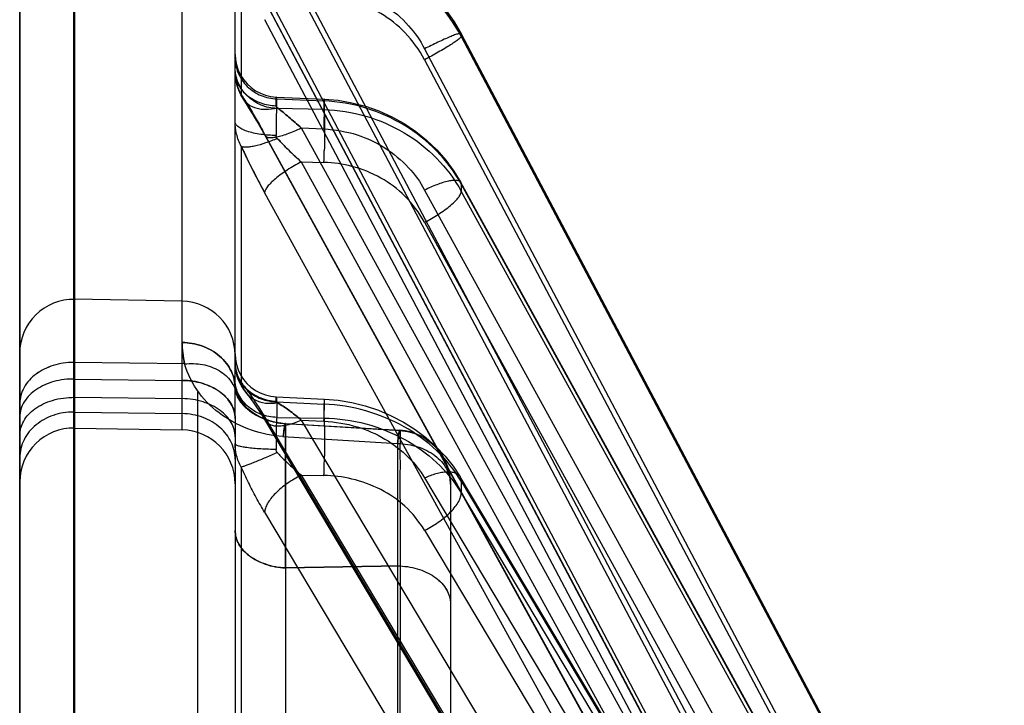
# Model space of a CAD drawing. Header units: millimetres. Extents: x 178516 to 426772, y -178579 to -115871.
# Tile 159 of 256: x 315904 to 315922, y -131683 to -131671. Entities that reach past the tile are written whole.
import ezdxf

# ---------------------------------------------------------------- set-up
doc = ezdxf.new("R2010")
doc.units = ezdxf.units.MM
doc.header["$MEASUREMENT"] = 0
doc.layers.get('0').update_dxf_attribs({"color": 252, "lineweight": 5})
doc.layers.add('AHU03-3-68634OBJ', color=7, linetype='Continuous')
doc.layers.add('EC-MTR_250-0_7OBJ', color=7, linetype='Continuous')
doc.layers.add('IS_centrale', color=7, linetype='Continuous', lineweight=13)

# ---------------------------------------------------------------- blocks, each defined once
blk = doc.blocks.new('VVS030s_FLX1_250_0.38kW_2.00x2v2_t')
at = {"layer": 'AHU03-3-68634OBJ', "color": 7, "linetype": 'Continuous'}
blk.add_line((225.973, 131.106), (225.973, 399.106), dxfattribs=at)
at = {"layer": 'EC-MTR_250-0_7OBJ', "color": 7, "linetype": 'Continuous'}
for p, q in [((222.673, 197.972), (222.673, 324.492)), ((221.424, 200.207), (211.124, 217.473)), ((217.773, 199.848), (207.686, 216.75)), ((218.453, 200.54), (208.751, 216.797)), ((220.744, 199.519), (210.444, 216.787)), ((217.773, 199.63), (207.686, 216.532)), ((207.717, 216.433), (217.794, 199.549)), ((218.453, 199.569), (208.751, 215.825)), ((220.744, 198.493), (210.444, 215.761)), ((211.103, 215.781), (221.403, 198.513)), ((221.424, 198.436), (211.124, 215.705)), ((225.973, 214.775), (225.973, 189.7)), ((221.424, 194.271), (211.124, 213.007)), ((217.773, 194.246), (207.686, 212.585)), ((217.773, 194.111), (207.686, 212.451)), ((207.696, 212.416), (217.78, 194.083)), ((218.453, 194.82), (208.751, 212.46)), ((220.744, 193.699), (210.444, 212.436)), ((218.453, 194.222), (208.751, 211.861)), ((220.744, 193.067), (210.444, 211.804)), ((211.117, 211.943), (221.417, 193.207)), ((221.424, 193.181), (211.124, 211.918)), ((221.424, 191.057), (211.124, 210.542)), ((217.773, 191.367), (207.686, 210.439)), ((217.773, 191.321), (207.686, 210.394)), ((207.687, 210.39), (217.773, 191.318)), ((218.453, 191.801), (208.751, 210.146)), ((221.424, 190.689), (211.124, 210.175)), ((218.453, 191.599), (208.751, 209.944)), ((220.744, 190.624), (210.444, 210.109)), ((220.744, 190.41), (210.444, 209.896)), ((218.91, 201.203), (218.911, 208.746)), ((224.956, 188.76), (224.956, 208.674)), ((224.973, 188.76), (224.973, 208.674)), ((212.331, 207.767), (221.858, 189.665)), ((217.973, 199.682), (217.973, 207.273)), ((218.956, 198.93), (218.956, 207.072)), ((221.036, 201.238), (221.036, 205.785)), ((221.858, 199.369), (221.858, 205.448)), ((221.973, 198.803), (221.973, 205.079)), ((218.91, 201.203), (221.036, 201.238)), ((221.036, 201.238), (218.91, 201.203)), ((217.773, 199.63), (217.773, 199.848)), ((217.924, 199.351), (217.794, 199.549)), ((220.744, 199.519), (220.323, 199.525)), ((221.084, 198.8), (218.956, 198.93)), ((221.973, 198.462), (221.973, 198.803)), ((221.037, 198.56), (218.91, 198.687)), ((221.041, 198.555), (218.913, 198.684)), ((224.956, 198.642), (222.956, 198.677)), ((222.956, 198.677), (222.956, 198.096)), ((220.744, 198.493), (220.323, 198.513)), ((221.201, 198.444), (220.323, 198.456)), ((220.323, 198.197), (220.323, 198.456)), ((221.201, 198.156), (221.201, 198.444)), ((221.403, 198.513), (221.466, 198.411)), ((221.973, 198.462), (221.973, 189.718)), ((224.956, 198.345), (222.956, 198.374)), ((219.807, 198.167), (219.556, 198.23)), ((221.211, 198.061), (220.313, 198.103)), ((221.201, 198.156), (220.323, 198.197)), ((221.679, 198.096), (221.721, 198.042)), ((224.956, 198.071), (222.956, 198.096)), ((222.956, 198.096), (222.956, 197.756)), ((221.721, 198.042), (221.756, 198)), ((221.814, 197.926), (221.862, 197.848)), ((221.858, 193.411), (221.858, 197.81)), ((224.956, 197.731), (222.956, 197.756)), ((222.956, 197.756), (222.956, 188.715)), ((222.956, 197.756), (222.956, 196.287)), ((221.969, 197.51), (221.973, 197.423)), ((222.911, 197.45), (224.956, 197.423)), ((222.956, 196.286), (224.956, 196.251)), ((217.773, 194.111), (217.773, 194.246)), ((220.744, 193.699), (220.323, 193.709)), ((220.744, 193.067), (220.323, 193.086)), ((219.805, 192.599), (219.552, 192.664)), ((220.323, 192.726), (221.201, 192.706)), ((220.323, 192.567), (220.323, 192.726)), ((221.201, 192.706), (221.201, 192.529)), ((221.208, 192.494), (220.316, 192.533)), ((221.201, 192.529), (220.323, 192.567)), ((221.818, 192.534), (221.865, 192.453)), ((221.858, 190.209), (221.858, 192.451)), ((217.773, 191.321), (217.773, 191.367)), ((217.773, 191.321), (217.773, 191.318))]:
    blk.add_line(p, q, dxfattribs=at)
for points in [[(211.123, 210.177), (221.502, 190.544), (221.577, 190.402), (221.651, 190.266), (221.721, 190.137)], [(219.556, 198.23), (219.312, 198.312), (219.074, 198.412), (218.847, 198.531), (218.631, 198.667), (218.429, 198.819), (218.242, 198.984), (218.073, 199.163), (217.924, 199.351)], [(221.955, 197.983), (221.942, 198.015), (221.923, 198.053), (221.899, 198.093), (221.87, 198.135), (221.836, 198.178), (221.797, 198.221), (221.753, 198.264), (221.705, 198.306), (221.652, 198.347), (221.593, 198.386), (221.53, 198.422), (221.46, 198.456), (221.384, 198.486), (221.304, 198.512), (221.219, 198.532), (221.131, 198.547), (221.041, 198.555)], [(221.963, 197.957), (221.954, 197.985), (221.94, 198.02), (221.919, 198.059), (221.893, 198.102), (221.862, 198.145), (221.826, 198.19), (221.785, 198.234), (221.74, 198.277), (221.69, 198.318), (221.636, 198.358), (221.576, 198.396), (221.512, 198.431), (221.443, 198.463), (221.37, 198.491), (221.292, 198.515), (221.209, 198.534), (221.126, 198.547)], [(221.466, 198.411), (221.525, 198.318), (221.581, 198.234), (221.632, 198.16), (221.679, 198.096)], [(220.313, 198.103), (220.059, 198.125), (219.807, 198.167)], [(221.973, 197.264), (221.967, 197.364), (221.948, 197.464), (221.916, 197.561), (221.873, 197.652), (221.818, 197.738), (221.753, 197.815), (221.678, 197.884), (221.595, 197.943), (221.506, 197.991), (221.411, 198.027), (221.312, 198.051), (221.211, 198.062)], [(221.757, 197.999), (221.814, 197.926), (221.862, 197.848), (221.902, 197.766), (221.934, 197.682), (221.956, 197.597), (221.969, 197.51), (221.973, 197.423)], [(221.973, 197.9), (221.973, 197.902), (221.973, 197.909), (221.971, 197.92), (221.969, 197.936), (221.964, 197.956)], [(218.059, 193.666), (217.91, 193.869), (217.78, 194.083)], [(219.552, 192.664), (219.305, 192.752), (219.065, 192.859), (218.836, 192.987), (218.619, 193.133), (218.416, 193.296), (218.229, 193.474), (218.059, 193.666)], [(221.417, 193.207), (221.495, 193.068), (221.569, 192.939), (221.638, 192.82)], [(221.638, 192.82), (221.703, 192.713), (221.763, 192.618), (221.818, 192.534)], [(220.316, 192.533), (220.06, 192.555), (219.805, 192.599)], [(221.973, 191.696), (221.967, 191.797), (221.948, 191.897), (221.916, 191.994), (221.872, 192.085), (221.817, 192.171), (221.752, 192.249), (221.677, 192.318), (221.594, 192.376), (221.504, 192.424), (221.409, 192.46), (221.309, 192.484), (221.208, 192.494)], [(221.818, 192.534), (221.865, 192.453), (221.904, 192.369), (221.935, 192.283), (221.956, 192.196), (221.969, 192.108), (221.973, 192.021)], [(218.054, 190.885), (217.904, 191.096), (217.773, 191.318)]]:
    blk.add_lwpolyline(points, dxfattribs=at)
for centre, radius, start, end in [((218.973, 199.682), 1, 180, 266.5396), ((236.35, 198.929), 16.038, 177.8703, 179.1706), ((235.468, 198.952), 15.156, 177.8325, 179.2085), ((222.973, 199.677), 1, 180, 269), ((224.973, 199.642), 1, 269, 0), ((218.519, 196.693), 3.592, 41.9893, 43.1359), ((222.974, 197.286), 1, 180.003, 268.9884), ((224.974, 197.252), 1, 268.9915, 359.9594), ((209.413, 187.667), 13.707, 24.7759, 28.8031), ((238.543, 193.065), 18.232, 177.9743, 178.6596), ((238.201, 193.075), 17.89, 177.9677, 178.6662), ((216.136, 188.544), 6.915, 45.4982, 48.2102), ((216.148, 188.557), 6.897, 45.4958, 48.2145)]:
    blk.add_arc(centre, radius, start, end, dxfattribs=at)
for points, knots in [([(218.91, 201.203), (218.787, 201.209), (218.551, 201.25), (218.245, 201.4), (218.029, 201.624), (217.973, 201.815), (217.973, 201.905)], [0, 0, 0, 0, 0.289486, 0.555393, 0.789522, 1, 1, 1, 1]), ([(218.91, 201.203), (218.787, 201.209), (218.551, 201.25), (218.245, 201.4), (218.029, 201.624), (217.973, 201.815), (217.973, 201.905)], [0, 0, 0, 0, 0.288928, 0.555586, 0.790214, 1, 1, 1, 1]), ([(218.91, 198.687), (218.91, 198.717), (218.91, 198.829), (218.911, 199.042), (218.91, 199.306), (218.911, 199.649), (218.91, 200.099), (218.91, 200.644), (218.91, 201.028), (218.91, 201.203)], [0, 0, 0, 0, 0.036081, 0.132984, 0.254506, 0.350242, 0.541633, 0.791045, 1, 1, 1, 1]), ([(221.037, 198.56), (221.037, 198.586), (221.037, 198.655), (221.036, 198.78), (221.036, 198.95), (221.035, 199.162), (221.036, 199.372), (221.035, 199.633), (221.036, 199.977), (221.037, 200.407), (221.038, 200.842), (221.038, 201.11), (221.039, 201.238)], [0, 0, 0, 0, 0.029806, 0.076614, 0.140309, 0.220621, 0.313517, 0.375589, 0.51328, 0.699268, 0.856683, 1, 1, 1, 1]), ([(221.039, 201.238), (221.038, 200.892), (221.036, 200.267), (221.035, 199.468), (221.036, 198.92), (221.036, 198.653), (221.037, 198.56)], [0, 0, 0, 0, 0.387151, 0.700438, 0.895454, 1, 1, 1, 1]), ([(221.036, 201.238), (221.159, 201.241), (221.396, 201.189), (221.702, 201.044), (221.918, 200.821), (221.973, 200.632), (221.973, 200.543)], [0, 0, 0, 0, 0.291287, 0.557732, 0.791517, 1, 1, 1, 1]), ([(221.973, 200.543), (221.973, 200.631), (221.92, 200.816), (221.71, 201.038), (221.404, 201.187), (221.163, 201.24), (221.036, 201.238)], [0, 0, 0, 0, 0.206556, 0.43239, 0.699136, 1, 1, 1, 1]), ([(218.453, 200.54), (218.365, 200.498), (218.236, 200.422), (218.079, 200.303), (217.972, 200.206), (217.885, 200.107), (217.821, 200.013), (217.783, 199.927), (217.773, 199.872), (217.773, 199.848)], [0, 0, 0, 0, 0.291437, 0.443384, 0.589222, 0.721339, 0.834828, 0.926985, 1, 1, 1, 1]), ([(218.453, 200.54), (218.556, 200.378), (218.792, 200.081), (219.265, 199.761), (219.783, 199.574), (220.149, 199.524), (220.323, 199.525)], [0, 0, 0, 0, 0.260113, 0.506105, 0.763987, 1, 1, 1, 1]), ([(220.744, 199.519), (220.835, 199.563), (221.004, 199.663), (221.19, 199.815), (221.307, 199.945), (221.37, 200.037), (221.411, 200.123), (221.424, 200.181), (221.424, 200.207)], [0, 0, 0, 0, 0.301973, 0.587607, 0.71424, 0.82591, 0.920943, 1, 1, 1, 1]), ([(221.424, 200.207), (221.478, 200.116), (221.582, 199.933), (221.727, 199.653), (221.816, 199.464), (221.858, 199.369)], [0, 0, 0, 0, 0.335769, 0.670098, 1, 1, 1, 1]), ([(220.323, 198.456), (220.061, 198.461), (219.543, 198.534), (218.826, 198.817), (218.213, 199.254), (217.897, 199.639), (217.773, 199.848)], [0, 0, 0, 0, 0.260032, 0.512985, 0.759126, 1, 1, 1, 1]), ([(217.773, 199.63), (217.773, 199.616), (217.776, 199.587), (217.787, 199.561), (217.794, 199.549)], [0, 0, 0, 0, 0.506087, 1, 1, 1, 1]), ([(217.773, 199.63), (217.897, 199.421), (218.214, 199.033), (218.826, 198.589), (219.542, 198.293), (220.06, 198.209), (220.323, 198.197)], [0, 0, 0, 0, 0.24046, 0.487021, 0.740373, 1, 1, 1, 1]), ([(217.794, 199.549), (217.803, 199.533), (217.83, 199.504), (217.886, 199.475), (217.959, 199.459), (218.045, 199.457), (218.142, 199.468), (218.281, 199.5), (218.385, 199.539), (218.453, 199.569)], [0, 0, 0, 0, 0.076686, 0.164303, 0.268751, 0.391408, 0.530701, 0.682249, 1, 1, 1, 1]), ([(218.91, 198.687), (218.785, 198.695), (218.536, 198.759), (218.227, 198.984), (218.022, 199.306), (217.973, 199.557), (217.973, 199.682)], [0, 0, 0, 0, 0.250966, 0.500498, 0.749743, 1, 1, 1, 1]), ([(218.956, 198.93), (218.828, 198.932), (218.581, 198.971), (218.258, 199.13), (218.031, 199.375), (217.973, 199.584), (217.973, 199.682)], [0, 0, 0, 0, 0.282101, 0.545268, 0.782198, 1, 1, 1, 1]), ([(217.973, 199.682), (217.973, 199.562), (218.008, 199.376), (218.12, 199.151), (218.24, 198.995), (218.389, 198.866), (218.607, 198.74), (218.791, 198.695), (218.91, 198.687)], [0, 0, 0, 0, 0.23929, 0.368451, 0.500068, 0.631755, 0.761107, 1, 1, 1, 1]), ([(220.323, 198.513), (220.115, 198.527), (219.72, 198.588), (219.182, 198.825), (218.755, 199.155), (218.532, 199.428), (218.453, 199.569)], [0, 0, 0, 0, 0.280194, 0.5325, 0.782446, 1, 1, 1, 1]), ([(220.744, 199.519), (220.814, 199.462), (220.949, 199.343), (221.078, 199.216), (221.14, 199.149)], [0, 0, 0, 0, 0.496452, 1, 1, 1, 1]), ([(221.14, 199.149), (221.078, 199.216), (220.95, 199.343), (220.814, 199.462), (220.744, 199.519)], [0, 0, 0, 0, 0.503551, 1, 1, 1, 1]), ([(221.188, 199.096), (221.262, 199.129), (221.403, 199.191), (221.574, 199.262), (221.694, 199.311), (221.764, 199.338), (221.817, 199.356), (221.846, 199.366), (221.858, 199.369)], [0, 0, 0, 0, 0.332066, 0.639266, 0.767074, 0.871297, 0.948943, 1, 1, 1, 1]), ([(221.858, 199.369), (221.897, 199.301), (221.954, 199.158), (221.973, 199.006), (221.973, 198.932)], [0, 0, 0, 0, 0.513124, 1, 1, 1, 1]), ([(220.323, 198.456), (220.32, 198.495), (220.316, 198.589), (220.312, 198.751), (220.311, 198.947), (220.312, 199.088), (220.313, 199.162)], [0, 0, 0, 0, 0.165043, 0.399839, 0.688391, 1, 1, 1, 1]), ([(221.973, 199.221), (221.973, 199.113), (222.026, 198.89), (222.244, 198.612), (222.568, 198.423), (222.825, 198.376), (222.956, 198.374)], [0, 0, 0, 0, 0.227864, 0.463865, 0.723594, 1, 1, 1, 1]), ([(224.973, 198.344), (225.101, 198.344), (225.352, 198.385), (225.681, 198.563), (225.915, 198.842), (225.973, 199.077), (225.973, 199.192)], [0, 0, 0, 0, 0.265268, 0.517289, 0.762437, 1, 1, 1, 1]), ([(221.188, 199.096), (221.193, 199.091), (221.202, 199.079), (221.21, 199.06), (221.212, 199.047), (221.212, 199.04)], [0, 0, 0, 0, 0.355911, 0.682612, 1, 1, 1, 1]), ([(221.201, 198.444), (221.204, 198.48), (221.208, 198.563), (221.213, 198.761), (221.213, 198.924), (221.212, 199.04)], [0, 0, 0, 0, 0.181753, 0.41716, 1, 1, 1, 1]), ([(221.212, 199.04), (221.307, 199.039), (221.447, 199.035), (221.627, 199.022), (221.745, 199.008), (221.831, 198.994), (221.887, 198.981), (221.918, 198.972), (221.943, 198.962), (221.962, 198.951), (221.973, 198.939), (221.973, 198.932)], [0, 0, 0, 0, 0.363028, 0.537586, 0.693211, 0.819984, 0.87091, 0.912935, 0.945894, 0.970484, 1, 1, 1, 1]), ([(218.956, 198.93), (218.954, 198.91), (218.949, 198.871), (218.943, 198.818), (218.936, 198.773), (218.93, 198.737), (218.925, 198.713), (218.921, 198.699), (218.919, 198.692), (218.917, 198.687), (218.914, 198.684), (218.911, 198.684), (218.91, 198.686), (218.91, 198.687)], [0, 0, 0, 0, 0.24215, 0.452821, 0.630118, 0.772174, 0.87745, 0.916167, 0.945654, 0.966125, 0.978416, 0.986722, 1, 1, 1, 1]), ([(218.91, 198.687), (218.91, 198.686), (218.911, 198.684), (218.914, 198.684), (218.917, 198.687), (218.919, 198.692), (218.921, 198.699), (218.925, 198.713), (218.93, 198.737), (218.936, 198.773), (218.943, 198.818), (218.949, 198.871), (218.954, 198.91), (218.956, 198.93)], [0, 0, 0, 0, 0.013278, 0.021584, 0.033875, 0.054346, 0.083833, 0.12255, 0.227826, 0.369882, 0.547179, 0.75785, 1, 1, 1, 1]), ([(221.037, 198.56), (221.038, 198.558), (221.038, 198.556), (221.042, 198.555), (221.044, 198.557), (221.048, 198.564), (221.052, 198.58), (221.058, 198.606), (221.064, 198.642), (221.07, 198.687), (221.077, 198.741), (221.081, 198.78), (221.084, 198.8)], [0, 0, 0, 0, 0.015483, 0.024373, 0.035276, 0.05414, 0.119653, 0.223343, 0.364945, 0.542878, 0.755217, 1, 1, 1, 1]), ([(221.041, 198.555), (221.043, 198.555), (221.047, 198.562), (221.05, 198.573), (221.055, 198.593), (221.06, 198.621), (221.066, 198.656), (221.074, 198.717), (221.08, 198.766), (221.084, 198.8)], [0, 0, 0, 0, 0.02214, 0.072884, 0.15467, 0.267721, 0.41148, 0.583452, 1, 1, 1, 1]), ([(221.084, 198.8), (221.282, 198.788), (221.681, 198.708), (222.222, 198.43), (222.672, 198.012), (222.852, 197.642), (222.911, 197.45)], [0, 0, 0, 0, 0.247732, 0.499332, 0.749916, 1, 1, 1, 1]), ([(221.973, 198.803), (221.973, 198.712), (222.031, 198.517), (222.253, 198.288), (222.575, 198.135), (222.825, 198.098), (222.956, 198.096)], [0, 0, 0, 0, 0.207007, 0.435444, 0.703823, 1, 1, 1, 1]), ([(221.424, 198.436), (221.424, 198.458), (221.415, 198.502), (221.372, 198.556), (221.304, 198.59), (221.218, 198.605), (221.116, 198.603), (220.953, 198.575), (220.828, 198.53), (220.744, 198.493)], [0, 0, 0, 0, 0.08438, 0.165779, 0.25709, 0.366592, 0.497382, 0.648692, 1, 1, 1, 1]), ([(225.973, 198.778), (225.973, 198.686), (225.915, 198.489), (225.688, 198.259), (225.355, 198.104), (225.094, 198.07), (224.956, 198.071)], [0, 0, 0, 0, 0.203875, 0.429377, 0.694701, 1, 1, 1, 1]), ([(220.323, 198.513), (220.322, 198.486), (220.32, 198.433), (220.317, 198.356), (220.315, 198.286), (220.313, 198.233), (220.312, 198.195), (220.312, 198.172), (220.312, 198.151), (220.312, 198.135), (220.312, 198.122), (220.312, 198.113), (220.312, 198.108), (220.312, 198.106), (220.313, 198.104), (220.313, 198.103), (220.313, 198.103)], [0, 0, 0, 0, 0.198818, 0.388073, 0.561508, 0.712767, 0.778136, 0.83587, 0.885472, 0.926448, 0.95839, 0.981231, 0.989249, 0.995011, 0.998543, 1, 1, 1, 1]), ([(221.189, 198.169), (221.115, 198.213), (220.963, 198.317), (220.819, 198.43), (220.744, 198.493)], [0, 0, 0, 0, 0.466679, 1, 1, 1, 1]), ([(220.744, 198.493), (220.819, 198.43), (220.963, 198.317), (221.115, 198.213), (221.189, 198.169)], [0, 0, 0, 0, 0.533321, 1, 1, 1, 1]), ([(221.037, 198.56), (221.038, 198.559), (221.038, 198.557), (221.04, 198.555), (221.041, 198.555)], [0, 0, 0, 0, 0.354299, 1, 1, 1, 1]), ([(221.951, 198.014), (221.94, 198.045), (221.906, 198.117), (221.833, 198.21), (221.748, 198.289), (221.662, 198.354), (221.57, 198.409), (221.464, 198.461), (221.336, 198.509), (221.192, 198.545), (221.085, 198.557), (221.037, 198.56)], [0, 0, 0, 0, 0.087003, 0.213828, 0.314309, 0.397658, 0.502836, 0.60305, 0.71258, 0.87195, 1, 1, 1, 1]), ([(221.201, 198.444), (221.299, 198.441), (221.448, 198.412), (221.628, 198.324), (221.752, 198.233), (221.851, 198.122), (221.944, 197.962), (221.973, 197.825), (221.973, 197.738)], [0, 0, 0, 0, 0.253773, 0.387113, 0.520061, 0.649674, 0.773923, 1, 1, 1, 1]), ([(221.858, 197.81), (221.812, 197.863), (221.716, 197.986), (221.572, 198.196), (221.475, 198.352), (221.424, 198.436)], [0, 0, 0, 0, 0.27818, 0.613567, 1, 1, 1, 1]), ([(222.956, 197.756), (222.83, 197.757), (222.588, 197.792), (222.269, 197.937), (222.036, 198.164), (221.973, 198.367), (221.973, 198.463)], [0, 0, 0, 0, 0.2845, 0.545696, 0.783927, 1, 1, 1, 1]), ([(221.973, 198.463), (221.973, 198.371), (222.031, 198.177), (222.253, 197.948), (222.575, 197.795), (222.825, 197.757), (222.956, 197.756)], [0, 0, 0, 0, 0.207007, 0.435444, 0.703823, 1, 1, 1, 1]), ([(224.956, 197.731), (225.085, 197.73), (225.334, 197.76), (225.665, 197.903), (225.907, 198.132), (225.973, 198.34), (225.973, 198.438)], [0, 0, 0, 0, 0.283918, 0.54551, 0.784203, 1, 1, 1, 1]), ([(220.313, 198.103), (220.313, 198.103), (220.314, 198.104), (220.314, 198.106), (220.315, 198.111), (220.316, 198.119), (220.317, 198.13), (220.319, 198.143), (220.32, 198.166), (220.322, 198.185), (220.323, 198.197)], [0, 0, 0, 0, 0.00585, 0.019656, 0.072305, 0.15733, 0.273079, 0.41769, 0.58875, 1, 1, 1, 1]), ([(221.858, 197.81), (221.84, 197.872), (221.779, 197.994), (221.617, 198.128), (221.408, 198.19), (221.261, 198.183), (221.188, 198.169)], [0, 0, 0, 0, 0.233536, 0.477902, 0.735538, 1, 1, 1, 1]), ([(221.188, 198.169), (221.195, 198.166), (221.205, 198.158), (221.212, 198.147), (221.212, 198.142)], [0, 0, 0, 0, 0.609696, 1, 1, 1, 1]), ([(221.973, 197.451), (221.973, 197.538), (221.944, 197.674), (221.851, 197.834), (221.752, 197.946), (221.628, 198.037), (221.448, 198.124), (221.299, 198.153), (221.201, 198.156)], [0, 0, 0, 0, 0.226077, 0.350326, 0.479939, 0.612887, 0.746227, 1, 1, 1, 1]), ([(221.211, 198.062), (221.21, 198.062), (221.21, 198.065), (221.209, 198.069), (221.208, 198.076), (221.207, 198.087), (221.206, 198.1), (221.204, 198.123), (221.202, 198.142), (221.201, 198.156)], [0, 0, 0, 0, 0.017806, 0.065679, 0.144313, 0.253791, 0.394118, 0.565279, 1, 1, 1, 1]), ([(221.212, 198.142), (221.212, 198.13), (221.213, 198.114), (221.213, 198.094), (221.213, 198.083), (221.212, 198.074), (221.212, 198.067), (221.212, 198.064), (221.211, 198.062), (221.211, 198.062)], [0, 0, 0, 0, 0.437839, 0.609584, 0.749936, 0.858949, 0.936703, 0.983377, 1, 1, 1, 1]), ([(221.973, 197.423), (221.973, 197.511), (221.945, 197.649), (221.853, 197.811), (221.755, 197.924), (221.634, 198.017), (221.457, 198.107), (221.309, 198.138), (221.212, 198.142)], [0, 0, 0, 0, 0.228492, 0.353382, 0.483106, 0.615626, 0.748149, 1, 1, 1, 1]), ([(224.973, 197.423), (225.101, 197.423), (225.349, 197.459), (225.676, 197.617), (225.912, 197.868), (225.973, 198.086), (225.973, 198.191)], [0, 0, 0, 0, 0.275726, 0.532837, 0.774202, 1, 1, 1, 1]), ([(224.974, 197.423), (225.101, 197.423), (225.348, 197.459), (225.675, 197.618), (225.912, 197.868), (225.973, 198.086), (225.973, 198.191)], [0, 0, 0, 0, 0.275558, 0.53266, 0.774107, 1, 1, 1, 1]), ([(221.951, 198.014), (221.958, 197.994), (221.969, 197.956), (221.973, 197.918), (221.973, 197.9)], [0, 0, 0, 0, 0.549161, 1, 1, 1, 1]), ([(222.911, 197.45), (222.801, 197.439), (222.631, 197.444), (222.417, 197.501), (222.27, 197.569), (222.145, 197.659), (222.047, 197.767), (221.982, 197.887), (221.958, 197.972), (221.951, 198.014)], [0, 0, 0, 0, 0.27229, 0.409258, 0.541871, 0.667603, 0.785622, 0.895946, 1, 1, 1, 1]), ([(222.956, 197.053), (222.833, 197.055), (222.644, 197.087), (222.415, 197.191), (222.258, 197.3), (222.13, 197.435), (222.038, 197.585), (221.985, 197.743), (221.973, 197.849), (221.973, 197.9)], [0, 0, 0, 0, 0.257518, 0.392327, 0.525924, 0.65508, 0.777802, 0.892669, 1, 1, 1, 1]), ([(221.973, 197.9), (221.973, 197.849), (221.985, 197.743), (222.038, 197.586), (222.13, 197.435), (222.258, 197.3), (222.415, 197.192), (222.644, 197.088), (222.833, 197.055), (222.956, 197.054)], [0, 0, 0, 0, 0.107291, 0.222144, 0.344858, 0.474013, 0.607618, 0.742442, 1, 1, 1, 1]), ([(221.973, 197.423), (221.973, 197.488), (221.953, 197.625), (221.896, 197.75), (221.858, 197.81)], [0, 0, 0, 0, 0.479204, 1, 1, 1, 1]), ([(222.956, 197.053), (222.956, 197.117), (222.948, 197.25), (222.926, 197.382), (222.911, 197.45)], [0, 0, 0, 0, 0.475881, 1, 1, 1, 1]), ([(222.911, 197.45), (222.919, 197.415), (222.944, 197.284), (222.956, 197.151), (222.956, 197.054)], [0, 0, 0, 0, 0.268368, 1, 1, 1, 1]), ([(218.453, 194.82), (218.366, 194.775), (218.239, 194.702), (218.08, 194.594), (217.974, 194.511), (217.887, 194.432), (217.824, 194.361), (217.785, 194.301), (217.773, 194.262), (217.773, 194.246)], [0, 0, 0, 0, 0.320866, 0.482855, 0.63361, 0.76422, 0.86943, 0.946735, 1, 1, 1, 1]), ([(218.453, 194.82), (218.555, 194.646), (218.787, 194.326), (219.261, 193.974), (219.78, 193.766), (220.148, 193.709), (220.323, 193.709)], [0, 0, 0, 0, 0.267132, 0.514433, 0.769209, 1, 1, 1, 1]), ([(220.323, 192.726), (220.06, 192.733), (219.539, 192.815), (218.82, 193.128), (218.207, 193.607), (217.896, 194.022), (217.773, 194.246)], [0, 0, 0, 0, 0.254425, 0.504671, 0.752459, 1, 1, 1, 1]), ([(217.78, 194.083), (217.786, 194.072), (217.802, 194.058), (217.829, 194.048), (217.868, 194.041), (217.93, 194.043), (218.017, 194.057), (218.117, 194.084), (218.227, 194.122), (218.34, 194.169), (218.415, 194.204), (218.453, 194.222)], [0, 0, 0, 0, 0.050665, 0.082406, 0.120206, 0.216642, 0.340496, 0.488327, 0.65293, 0.826069, 1, 1, 1, 1]), ([(220.323, 193.086), (220.115, 193.1), (219.717, 193.164), (219.177, 193.42), (218.751, 193.777), (218.531, 194.071), (218.453, 194.222)], [0, 0, 0, 0, 0.274387, 0.524104, 0.776008, 1, 1, 1, 1]), ([(220.744, 193.699), (220.833, 193.745), (220.999, 193.841), (221.185, 193.975), (221.305, 194.082), (221.368, 194.151), (221.409, 194.212), (221.424, 194.254), (221.424, 194.271)], [0, 0, 0, 0, 0.331766, 0.631316, 0.75671, 0.860849, 0.941589, 1, 1, 1, 1]), ([(221.858, 193.411), (221.816, 193.504), (221.725, 193.695), (221.581, 193.981), (221.477, 194.174), (221.424, 194.271)], [0, 0, 0, 0, 0.318482, 0.656534, 1, 1, 1, 1]), ([(217.773, 194.111), (217.773, 194.109), (217.773, 194.099), (217.776, 194.089), (217.78, 194.083)], [0, 0, 0, 0, 0.259856, 1, 1, 1, 1]), ([(217.773, 194.111), (217.896, 193.887), (218.208, 193.471), (218.82, 192.988), (219.538, 192.667), (220.06, 192.577), (220.323, 192.567)], [0, 0, 0, 0, 0.247243, 0.495286, 0.745806, 1, 1, 1, 1]), ([(220.323, 192.726), (220.321, 192.74), (220.318, 192.775), (220.314, 192.868), (220.311, 193.024), (220.312, 193.245), (220.314, 193.407), (220.316, 193.491)], [0, 0, 0, 0, 0.055263, 0.134704, 0.365392, 0.66966, 1, 1, 1, 1]), ([(220.983, 193.476), (221.001, 193.458), (221.071, 193.389), (221.139, 193.318), (221.189, 193.264)], [0, 0, 0, 0, 0.254695, 1, 1, 1, 1]), ([(221.189, 193.264), (221.172, 193.282), (221.105, 193.354), (221.036, 193.424), (220.983, 193.476)], [0, 0, 0, 0, 0.244182, 1, 1, 1, 1]), ([(221.188, 193.264), (221.261, 193.294), (221.401, 193.348), (221.572, 193.399), (221.694, 193.422), (221.764, 193.428), (221.818, 193.426), (221.848, 193.418), (221.858, 193.411)], [0, 0, 0, 0, 0.337887, 0.64361, 0.768812, 0.870244, 0.946416, 1, 1, 1, 1]), ([(221.858, 193.411), (221.897, 193.339), (221.954, 193.187), (221.973, 193.027), (221.973, 192.949)], [0, 0, 0, 0, 0.512266, 1, 1, 1, 1]), ([(221.424, 193.181), (221.424, 193.187), (221.422, 193.201), (221.406, 193.225), (221.376, 193.24), (221.341, 193.246), (221.291, 193.248), (221.217, 193.239), (221.115, 193.216), (221, 193.178), (220.874, 193.128), (220.788, 193.089), (220.744, 193.067)], [0, 0, 0, 0, 0.02742, 0.053696, 0.11441, 0.153579, 0.199672, 0.31319, 0.454268, 0.619198, 0.803116, 1, 1, 1, 1]), ([(221.188, 193.264), (221.193, 193.259), (221.202, 193.248), (221.21, 193.229), (221.212, 193.216), (221.212, 193.209)], [0, 0, 0, 0, 0.360051, 0.686593, 1, 1, 1, 1]), ([(221.201, 192.706), (221.204, 192.731), (221.208, 192.794), (221.211, 192.905), (221.213, 193.048), (221.213, 193.153), (221.212, 193.209)], [0, 0, 0, 0, 0.151152, 0.376303, 0.663329, 1, 1, 1, 1]), ([(221.212, 193.209), (221.259, 193.209), (221.354, 193.204), (221.494, 193.19), (221.628, 193.165), (221.747, 193.133), (221.845, 193.094), (221.917, 193.049), (221.962, 193.002), (221.973, 192.965), (221.973, 192.949)], [0, 0, 0, 0, 0.166546, 0.33561, 0.49874, 0.646699, 0.77156, 0.870156, 0.943382, 1, 1, 1, 1]), ([(221.858, 192.451), (221.813, 192.519), (221.719, 192.669), (221.574, 192.912), (221.475, 193.088), (221.424, 193.181)], [0, 0, 0, 0, 0.289255, 0.625229, 1, 1, 1, 1]), ([(220.323, 193.086), (220.321, 193.05), (220.319, 192.98), (220.316, 192.878), (220.314, 192.782), (220.312, 192.709), (220.312, 192.658), (220.312, 192.625), (220.312, 192.597), (220.312, 192.575), (220.313, 192.557), (220.313, 192.544), (220.314, 192.537), (220.315, 192.534), (220.316, 192.533), (220.316, 192.533)], [0, 0, 0, 0, 0.192572, 0.380221, 0.555154, 0.709164, 0.775808, 0.834592, 0.884963, 0.926371, 0.958393, 0.981109, 0.994759, 0.99832, 1, 1, 1, 1]), ([(221.189, 192.693), (221.116, 192.749), (220.966, 192.871), (220.82, 192.999), (220.744, 193.068)], [0, 0, 0, 0, 0.472369, 1, 1, 1, 1]), ([(220.744, 193.068), (220.82, 192.999), (220.966, 192.871), (221.116, 192.749), (221.189, 192.693)], [0, 0, 0, 0, 0.527631, 1, 1, 1, 1]), ([(221.858, 192.451), (221.849, 192.477), (221.825, 192.528), (221.752, 192.62), (221.641, 192.685), (221.514, 192.717), (221.37, 192.728), (221.26, 192.712), (221.188, 192.693)], [0, 0, 0, 0, 0.105081, 0.213784, 0.448906, 0.578867, 0.71578, 1, 1, 1, 1]), ([(221.188, 192.693), (221.192, 192.69), (221.203, 192.681), (221.212, 192.667), (221.212, 192.656)], [0, 0, 0, 0, 0.314886, 1, 1, 1, 1]), ([(221.201, 192.706), (221.299, 192.702), (221.45, 192.671), (221.629, 192.575), (221.753, 192.477), (221.852, 192.355), (221.945, 192.181), (221.973, 192.034), (221.973, 191.941)], [0, 0, 0, 0, 0.244833, 0.375212, 0.507033, 0.637686, 0.764876, 1, 1, 1, 1]), ([(221.212, 192.656), (221.212, 192.644), (221.212, 192.621), (221.213, 192.588), (221.213, 192.56), (221.212, 192.538), (221.212, 192.52), (221.211, 192.507), (221.21, 192.499), (221.209, 192.496), (221.208, 192.495), (221.208, 192.494)], [0, 0, 0, 0, 0.229842, 0.430399, 0.601287, 0.742128, 0.852559, 0.932248, 0.980987, 0.993895, 1, 1, 1, 1]), ([(221.973, 192.02), (221.973, 192.058), (221.964, 192.137), (221.923, 192.253), (221.852, 192.365), (221.754, 192.465), (221.633, 192.546), (221.455, 192.626), (221.308, 192.653), (221.212, 192.656)], [0, 0, 0, 0, 0.104218, 0.216099, 0.336569, 0.46472, 0.59881, 0.735514, 1, 1, 1, 1]), ([(220.316, 192.533), (220.316, 192.533), (220.317, 192.534), (220.318, 192.536), (220.32, 192.543), (220.321, 192.554), (220.322, 192.562), (220.323, 192.567)], [0, 0, 0, 0, 0.025938, 0.079271, 0.275466, 0.585587, 1, 1, 1, 1]), ([(221.201, 192.529), (221.202, 192.524), (221.203, 192.515), (221.205, 192.504), (221.206, 192.498), (221.207, 192.494), (221.208, 192.494)], [0, 0, 0, 0, 0.43386, 0.742899, 0.929339, 1, 1, 1, 1]), ([(221.973, 191.764), (221.973, 191.857), (221.945, 192.004), (221.852, 192.178), (221.753, 192.3), (221.629, 192.398), (221.45, 192.494), (221.299, 192.525), (221.201, 192.529)], [0, 0, 0, 0, 0.235124, 0.362314, 0.492967, 0.624788, 0.755167, 1, 1, 1, 1]), ([(221.973, 192.02), (221.973, 192.093), (221.954, 192.243), (221.897, 192.384), (221.858, 192.451)], [0, 0, 0, 0, 0.483857, 1, 1, 1, 1]), ([(217.773, 191.367), (217.773, 191.369), (217.776, 191.377), (217.785, 191.388), (217.8, 191.403), (217.833, 191.431), (217.89, 191.472), (217.976, 191.529), (218.082, 191.594), (218.201, 191.664), (218.326, 191.733), (218.411, 191.779), (218.453, 191.801)], [0, 0, 0, 0, 0.01086, 0.028619, 0.054449, 0.089049, 0.185356, 0.314625, 0.471144, 0.644691, 0.824222, 1, 1, 1, 1]), ([(218.453, 191.801), (218.554, 191.62), (218.785, 191.289), (219.259, 190.92), (219.779, 190.7), (220.148, 190.638), (220.323, 190.637)], [0, 0, 0, 0, 0.270543, 0.518602, 0.771906, 1, 1, 1, 1]), ([(217.773, 191.318), (217.775, 191.316), (217.78, 191.313), (217.792, 191.313), (217.809, 191.315), (217.833, 191.321), (217.862, 191.33), (217.913, 191.348), (217.99, 191.378), (218.094, 191.424), (218.21, 191.478), (218.331, 191.537), (218.412, 191.578), (218.453, 191.599)], [0, 0, 0, 0, 0.009082, 0.024172, 0.047333, 0.079487, 0.121113, 0.171919, 0.299013, 0.455451, 0.631421, 0.816201, 1, 1, 1, 1]), ([(220.323, 190.426), (220.115, 190.44), (219.715, 190.504), (219.175, 190.769), (218.749, 191.139), (218.531, 191.443), (218.453, 191.599)], [0, 0, 0, 0, 0.271492, 0.519845, 0.772711, 1, 1, 1, 1]), ([(217.773, 191.367), (217.895, 191.136), (218.202, 190.704), (218.814, 190.2), (219.537, 189.872), (220.061, 189.786), (220.323, 189.778)], [0, 0, 0, 0, 0.249602, 0.499438, 0.749571, 1, 1, 1, 1]), ([(217.773, 191.321), (217.895, 191.089), (218.205, 190.659), (218.817, 190.157), (219.536, 189.825), (220.06, 189.734), (220.323, 189.724)], [0, 0, 0, 0, 0.250691, 0.499467, 0.748523, 1, 1, 1, 1])]:
    blk.add_open_spline(points, degree=3, knots=knots, dxfattribs=at)
blk = doc.blocks.new('A$C680519BF')
at = {"extrusion": (1.22461e-16, 0, -1)}
blk.add_blockref('VVS030s_FLX1_250_0.38kW_2.00x2v2_t', (2069.827, 89.5), dxfattribs=at)

msp = doc.modelspace()

# ---------------------------------------------------------------- block references
at = {"layer": 'IS_centrale', "xscale": -1, "rotation": 180}
msp.add_blockref('A$C680519BF', (318199.762, -131390.156), dxfattribs=at)

doc.saveas('drawing.dxf')
